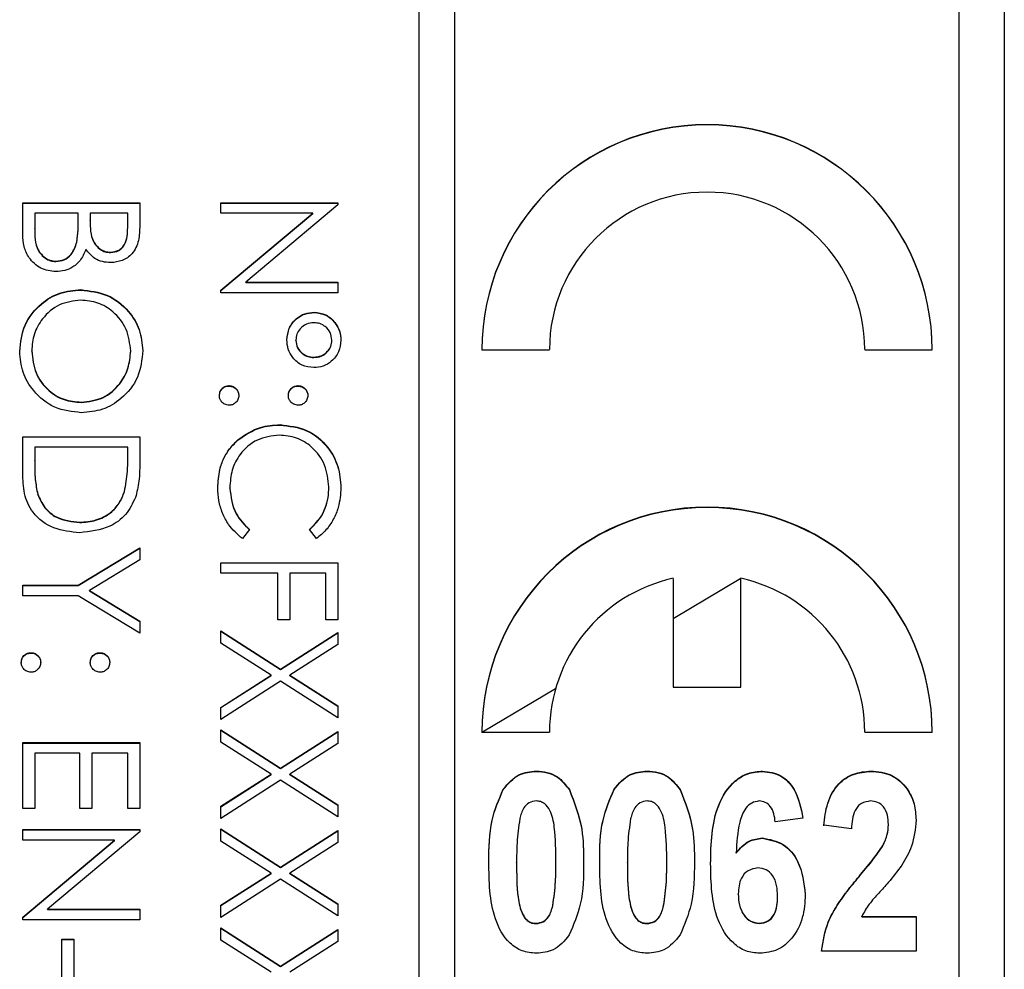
# Model space of a CAD drawing. Header units: millimetres. Extents: x 351 to 1801, y 78 to 1352.
# Tile 24 of 39: x 1621 to 1632, y 653 to 664. Entities that reach past the tile are written whole.
import ezdxf

# ---------------------------------------------------------------- set-up
doc = ezdxf.new("R2010")
doc.units = ezdxf.units.MM

msp = doc.modelspace()

# ---------------------------------------------------------------- linework, layer by layer
at = {"color": 7, "linetype": 'Continuous', "lineweight": 25}
for p, q in [((1632.057, 683.478), (1632.057, 642.478)), ((1625.557, 682.961), (1625.557, 642.986)), ((1625.957, 642.986), (1625.957, 682.961)), ((1631.557, 644.985), (1631.557, 680.962)), ((1621.157, 661.456), (1621.157, 661.808)), ((1621.157, 661.808), (1622.457, 661.808)), ((1621.157, 661.804), (1622.457, 661.804)), ((1622.457, 661.808), (1622.457, 661.554)), ((1623.357, 661.808), (1624.657, 661.808)), ((1623.357, 661.691), (1623.357, 661.808)), ((1623.357, 661.804), (1624.657, 661.804)), ((1624.657, 661.808), (1624.657, 661.783)), ((1621.291, 661.691), (1621.291, 661.525)), ((1621.774, 661.691), (1621.291, 661.691)), ((1621.774, 661.614), (1621.774, 661.691)), ((1621.907, 661.691), (1621.907, 661.613)), ((1622.324, 661.691), (1621.907, 661.691)), ((1622.324, 661.533), (1622.324, 661.691)), ((1624.378, 661.691), (1623.357, 661.691)), ((1623.357, 660.835), (1624.378, 661.691)), ((1623.357, 660.831), (1624.378, 661.688)), ((1624.657, 661.783), (1623.634, 660.925)), ((1624.378, 661.688), (1624.378, 661.691)), ((1621.774, 661.61), (1621.774, 661.614)), ((1621.907, 661.609), (1621.907, 661.613)), ((1621.291, 661.522), (1621.291, 661.525)), ((1622.324, 661.529), (1622.324, 661.533)), ((1621.759, 661.367), (1621.759, 661.371)), ((1622.133, 661.255), (1622.133, 661.258)), ((1621.526, 661.155), (1621.526, 661.158)), ((1623.634, 660.925), (1624.657, 660.925)), ((1623.634, 660.921), (1623.634, 660.925)), ((1623.634, 660.921), (1624.657, 660.921)), ((1624.657, 660.925), (1624.657, 660.808)), ((1621.802, 660.838), (1621.802, 660.842)), ((1623.357, 660.808), (1623.357, 660.835)), ((1624.657, 660.808), (1623.357, 660.808)), ((1624.393, 660.588), (1624.393, 660.592)), ((1624.191, 660.278), (1624.191, 660.282)), ((1624.591, 660.278), (1624.591, 660.281)), ((1621.257, 660.158), (1621.257, 660.161)), ((1622.357, 660.158), (1622.357, 660.161)), ((1626.257, 660.175), (1627.007, 660.175)), ((1630.507, 660.175), (1631.257, 660.175)), ((1624.389, 660.089), (1624.389, 660.092)), ((1623.449, 659.772), (1623.449, 659.776)), ((1624.216, 659.772), (1624.216, 659.776)), ((1621.808, 659.589), (1621.808, 659.593)), ((1624.015, 659.339), (1624.015, 659.343)), ((1621.157, 659.209), (1622.457, 659.209)), ((1621.157, 658.807), (1621.157, 659.209)), ((1621.157, 659.206), (1622.457, 659.206)), ((1622.457, 659.209), (1622.457, 658.947)), ((1623.551, 659.174), (1623.551, 659.178)), ((1621.291, 659.093), (1621.291, 658.944)), ((1622.324, 659.093), (1621.291, 659.093)), ((1622.324, 659.002), (1622.324, 659.093)), ((1622.324, 658.998), (1622.324, 659.002)), ((1621.291, 658.94), (1621.291, 658.944)), ((1623.457, 658.639), (1623.457, 658.643)), ((1624.557, 658.647), (1624.557, 658.651)), ((1621.324, 658.569), (1621.324, 658.572)), ((1622.287, 658.599), (1622.287, 658.602)), ((1621.791, 658.256), (1621.791, 658.26)), ((1623.674, 658.179), (1623.597, 658.077)), ((1624.419, 658.077), (1624.341, 658.179)), ((1621.775, 657.56), (1622.457, 657.977)), ((1621.775, 657.557), (1622.457, 657.973)), ((1622.457, 657.977), (1622.457, 657.843)), ((1622.457, 657.843), (1621.899, 657.502)), ((1623.357, 657.694), (1623.357, 657.81)), ((1623.357, 657.81), (1624.657, 657.81)), ((1623.357, 657.807), (1624.657, 657.807)), ((1624.657, 657.81), (1624.657, 657.177)), ((1623.991, 657.694), (1623.357, 657.694)), ((1623.991, 657.177), (1623.991, 657.694)), ((1624.124, 657.694), (1624.124, 657.177)), ((1624.524, 657.694), (1624.124, 657.694)), ((1624.524, 657.177), (1624.524, 657.694)), ((1621.157, 657.56), (1621.775, 657.56)), ((1621.157, 657.444), (1621.157, 657.56)), ((1621.157, 657.557), (1621.775, 657.557)), ((1621.775, 657.557), (1621.775, 657.56)), ((1628.382, 657.636), (1628.382, 656.428)), ((1629.132, 657.633), (1628.382, 657.187)), ((1629.132, 656.428), (1629.132, 657.636)), ((1621.775, 657.444), (1621.157, 657.444)), ((1622.457, 657.027), (1621.775, 657.444)), ((1621.899, 657.502), (1622.457, 657.161)), ((1621.899, 657.498), (1621.899, 657.502)), ((1621.899, 657.498), (1622.457, 657.157)), ((1622.457, 657.161), (1622.457, 657.027)), ((1624.124, 657.177), (1623.991, 657.177)), ((1624.657, 657.177), (1624.524, 657.177)), ((1623.357, 657.052), (1624.02, 656.628)), ((1623.357, 656.918), (1623.357, 657.052)), ((1623.357, 657.049), (1624.02, 656.625)), ((1624.02, 656.628), (1624.657, 657.036)), ((1624.02, 656.625), (1624.657, 657.032)), ((1624.657, 657.036), (1624.657, 656.901)), ((1623.915, 656.561), (1623.357, 656.918)), ((1624.657, 656.901), (1624.125, 656.561)), ((1621.249, 656.807), (1621.249, 656.811)), ((1622.016, 656.807), (1622.016, 656.811)), ((1623.357, 656.204), (1623.915, 656.561)), ((1623.357, 656.201), (1623.915, 656.558)), ((1623.915, 656.558), (1623.915, 656.561)), ((1624.02, 656.625), (1624.02, 656.628)), ((1624.125, 656.561), (1624.657, 656.221)), ((1624.125, 656.558), (1624.125, 656.561)), ((1624.125, 656.558), (1624.657, 656.217)), ((1624.02, 656.494), (1623.357, 656.07)), ((1624.657, 656.086), (1624.02, 656.494)), ((1628.382, 656.428), (1629.132, 656.428)), ((1624.657, 656.221), (1624.657, 656.086)), ((1623.357, 656.07), (1623.357, 656.204)), ((1623.357, 655.953), (1624.02, 655.529)), ((1623.357, 655.819), (1623.357, 655.953)), ((1623.357, 655.95), (1624.02, 655.525)), ((1624.02, 655.529), (1624.657, 655.937)), ((1624.02, 655.525), (1624.657, 655.933)), ((1624.657, 655.937), (1624.657, 655.802)), ((1626.257, 655.928), (1627.007, 655.928)), ((1630.507, 655.928), (1631.257, 655.928)), ((1621.157, 655.079), (1621.157, 655.812)), ((1621.157, 655.812), (1622.457, 655.812)), ((1621.157, 655.808), (1622.457, 655.808)), ((1622.457, 655.812), (1622.457, 655.079)), ((1623.915, 655.462), (1623.357, 655.819)), ((1624.657, 655.802), (1624.125, 655.462)), ((1621.291, 655.695), (1621.291, 655.079)), ((1621.791, 655.695), (1621.291, 655.695)), ((1621.791, 655.079), (1621.791, 655.695)), ((1621.924, 655.695), (1621.924, 655.079)), ((1622.324, 655.695), (1621.924, 655.695)), ((1622.324, 655.079), (1622.324, 655.695)), ((1623.357, 655.105), (1623.915, 655.462)), ((1623.357, 655.101), (1623.915, 655.458)), ((1623.915, 655.458), (1623.915, 655.462)), ((1624.02, 655.525), (1624.02, 655.529)), ((1624.125, 655.462), (1624.657, 655.122)), ((1624.125, 655.458), (1624.125, 655.462)), ((1624.125, 655.458), (1624.657, 655.118)), ((1626.86, 655.493), (1626.86, 655.497)), ((1628.091, 655.493), (1628.091, 655.497)), ((1629.373, 655.493), (1629.373, 655.497)), ((1630.577, 655.493), (1630.577, 655.497)), ((1624.02, 655.394), (1623.357, 654.97)), ((1624.657, 654.987), (1624.02, 655.394)), ((1626.493, 655.29), (1626.493, 655.294)), ((1627.228, 655.288), (1627.228, 655.292)), ((1627.724, 655.29), (1627.724, 655.294)), ((1628.458, 655.288), (1628.458, 655.292)), ((1621.291, 655.079), (1621.157, 655.079)), ((1621.924, 655.079), (1621.791, 655.079)), ((1622.457, 655.079), (1622.324, 655.079)), ((1623.357, 654.97), (1623.357, 655.105)), ((1624.657, 655.122), (1624.657, 654.987)), ((1629.821, 654.975), (1629.514, 654.933)), ((1621.157, 654.846), (1622.457, 654.846)), ((1621.157, 654.729), (1621.157, 654.846)), ((1621.157, 654.842), (1622.457, 654.842)), ((1622.457, 654.821), (1621.434, 653.963)), ((1622.457, 654.846), (1622.457, 654.821)), ((1623.357, 654.854), (1624.02, 654.43)), ((1623.357, 654.719), (1623.357, 654.854)), ((1623.357, 654.85), (1624.02, 654.426)), ((1624.02, 654.43), (1624.657, 654.837)), ((1624.02, 654.426), (1624.657, 654.834)), ((1624.657, 654.837), (1624.657, 654.703)), ((1630.36, 654.856), (1630.052, 654.894)), ((1630.77, 654.898), (1630.77, 654.902)), ((1622.178, 654.729), (1621.157, 654.729)), ((1621.157, 653.873), (1622.178, 654.729)), ((1621.157, 653.869), (1622.178, 654.725)), ((1622.178, 654.725), (1622.178, 654.729)), ((1623.915, 654.363), (1623.357, 654.719)), ((1624.657, 654.703), (1624.125, 654.363)), ((1629.371, 654.75), (1629.371, 654.754)), ((1629.08, 654.583), (1629.08, 654.587)), ((1630.709, 654.667), (1630.709, 654.671)), ((1626.642, 654.48), (1626.642, 654.484)), ((1627.078, 654.48), (1627.078, 654.484)), ((1627.873, 654.48), (1627.873, 654.484)), ((1628.309, 654.48), (1628.309, 654.484)), ((1623.357, 654.006), (1623.915, 654.363)), ((1623.915, 654.359), (1623.915, 654.363)), ((1624.02, 654.426), (1624.02, 654.43)), ((1624.125, 654.363), (1624.657, 654.022)), ((1624.125, 654.359), (1624.125, 654.363)), ((1623.357, 654.002), (1623.915, 654.359)), ((1624.02, 654.295), (1623.357, 653.871)), ((1624.657, 653.888), (1624.02, 654.295)), ((1624.125, 654.359), (1624.657, 654.019)), ((1630.462, 654.344), (1630.462, 654.348)), ((1629.103, 654.13), (1629.103, 654.133)), ((1629.539, 654.101), (1629.539, 654.105)), ((1621.434, 653.963), (1622.457, 653.963)), ((1621.434, 653.959), (1621.434, 653.963)), ((1621.434, 653.959), (1622.457, 653.959)), ((1622.457, 653.963), (1622.457, 653.846)), ((1623.357, 653.871), (1623.357, 654.006)), ((1624.657, 654.022), (1624.657, 653.888)), ((1627.043, 653.998), (1627.043, 654.002)), ((1628.274, 653.998), (1628.274, 654.002)), ((1621.157, 653.846), (1621.157, 653.873)), ((1622.457, 653.846), (1621.157, 653.846)), ((1630.474, 653.883), (1631.078, 653.883)), ((1630.474, 653.879), (1630.474, 653.883)), ((1630.474, 653.879), (1631.078, 653.879)), ((1631.078, 653.883), (1631.078, 653.498)), ((1623.357, 653.755), (1624.02, 653.33)), ((1623.357, 653.62), (1623.357, 653.755)), ((1623.357, 653.751), (1624.02, 653.327)), ((1624.02, 653.33), (1624.657, 653.738)), ((1624.02, 653.327), (1624.657, 653.734)), ((1624.657, 653.738), (1624.657, 653.603)), ((1626.86, 653.802), (1626.86, 653.806)), ((1628.091, 653.802), (1628.091, 653.806)), ((1629.335, 653.802), (1629.335, 653.806)), ((1621.591, 653.13), (1621.591, 653.63)), ((1621.591, 653.63), (1621.724, 653.63)), ((1621.591, 653.626), (1621.724, 653.626)), ((1621.724, 653.63), (1621.724, 653.13)), ((1623.915, 653.263), (1623.357, 653.62)), ((1624.657, 653.603), (1624.125, 653.263)), ((1631.078, 653.498), (1630.026, 653.498)), ((1624.02, 653.327), (1624.02, 653.33))]:
    msp.add_line(p, q, dxfattribs=at)
at = {"color": 8, "linetype": 'Continuous', "lineweight": 25}
msp.add_line((1627.075, 656.411), (1626.263, 655.928), dxfattribs=at)
at = {"color": 7, "linetype": 'Continuous', "lineweight": 25}
for centre, radius, start, end in [((1628.757, 660.174), 2.5, 0.0293, 179.9707), ((1628.757, 660.171), 2.5, 0.0293, 179.9707), ((1628.757, 660.175), 1.75, 0.0293, 179.9707), ((1628.757, 655.927), 2.5, 0.0293, 179.9707), ((1628.757, 655.923), 2.5, 0.0293, 179.9707), ((1628.756, 655.928), 1.749, 102.3511, 179.9869), ((1628.758, 655.928), 1.749, 0.0131, 77.6489)]:
    msp.add_arc(centre, radius, start, end, dxfattribs=at)
for points, knots in [([(1621.759, 661.371), (1621.764, 661.416), (1621.774, 661.497), (1621.774, 661.578), (1621.774, 661.614)], [0, 0, 0, 0, 0.559734, 1, 1, 1, 1]), ([(1621.759, 661.367), (1621.764, 661.412), (1621.774, 661.493), (1621.774, 661.575), (1621.774, 661.61)], [0, 0, 0, 0, 0.559734, 1, 1, 1, 1]), ([(1621.907, 661.613), (1621.907, 661.531), (1621.908, 661.429), (1621.974, 661.329), (1622.019, 661.29), (1622.073, 661.263), (1622.113, 661.26), (1622.133, 661.258)], [0, 0, 0, 0, 0.498607, 0.624009, 0.749401, 0.874736, 1, 1, 1, 1]), ([(1621.907, 661.609), (1621.907, 661.528), (1621.908, 661.426), (1621.974, 661.325), (1622.019, 661.286), (1622.073, 661.259), (1622.113, 661.256), (1622.133, 661.255)], [0, 0, 0, 0, 0.498607, 0.624009, 0.749401, 0.874736, 1, 1, 1, 1]), ([(1621.291, 661.525), (1621.291, 661.44), (1621.291, 661.313), (1621.391, 661.201), (1621.465, 661.164), (1621.506, 661.16), (1621.526, 661.158)], [0, 0, 0, 0, 0.49936, 0.748736, 0.874399, 1, 1, 1, 1]), ([(1621.291, 661.522), (1621.291, 661.437), (1621.291, 661.309), (1621.391, 661.197), (1621.465, 661.16), (1621.506, 661.156), (1621.526, 661.155)], [0, 0, 0, 0, 0.49936, 0.748736, 0.874399, 1, 1, 1, 1]), ([(1622.133, 661.258), (1622.165, 661.262), (1622.213, 661.268), (1622.263, 661.309), (1622.318, 661.386), (1622.321, 661.468), (1622.324, 661.533)], [0, 0, 0, 0, 0.2492836, 0.3749253, 0.5006447, 1, 1, 1, 1]), ([(1622.133, 661.255), (1622.165, 661.258), (1622.213, 661.264), (1622.263, 661.305), (1622.318, 661.383), (1622.321, 661.464), (1622.324, 661.529)], [0, 0, 0, 0, 0.249284, 0.374925, 0.500645, 1, 1, 1, 1]), ([(1622.457, 661.554), (1622.456, 661.499), (1622.454, 661.388), (1622.387, 661.241), (1622.266, 661.156), (1622.179, 661.146), (1622.135, 661.142)], [0, 0, 0, 0, 0.281317, 0.559922, 0.779935, 1, 1, 1, 1]), ([(1621.526, 661.042), (1621.468, 661.049), (1621.351, 661.065), (1621.228, 661.182), (1621.165, 661.319), (1621.16, 661.411), (1621.157, 661.456)], [0, 0, 0, 0, 0.279141, 0.558654, 0.779059, 1, 1, 1, 1]), ([(1621.526, 661.158), (1621.558, 661.162), (1621.622, 661.17), (1621.715, 661.245), (1621.742, 661.323), (1621.759, 661.371)], [0, 0, 0, 0, 0.2799437, 0.5604286, 1, 1, 1, 1]), ([(1621.526, 661.155), (1621.558, 661.159), (1621.622, 661.166), (1621.715, 661.241), (1621.742, 661.32), (1621.759, 661.367)], [0, 0, 0, 0, 0.2799437, 0.5604286, 1, 1, 1, 1]), ([(1621.859, 661.292), (1621.843, 661.253), (1621.811, 661.175), (1621.724, 661.093), (1621.625, 661.049), (1621.559, 661.044), (1621.526, 661.042)], [0, 0, 0, 0, 0.280382, 0.559606, 0.779765, 1, 1, 1, 1]), ([(1622.135, 661.142), (1622.104, 661.144), (1622.043, 661.148), (1621.939, 661.191), (1621.889, 661.254), (1621.859, 661.292)], [0, 0, 0, 0, 0.280867, 0.561527, 1, 1, 1, 1]), ([(1621.124, 660.157), (1621.135, 660.257), (1621.157, 660.459), (1621.341, 660.683), (1621.564, 660.821), (1621.722, 660.835), (1621.802, 660.842)], [0, 0, 0, 0, 0.279663, 0.559354, 0.779636, 1, 1, 1, 1]), ([(1621.124, 660.153), (1621.135, 660.254), (1621.157, 660.455), (1621.341, 660.679), (1621.564, 660.817), (1621.722, 660.831), (1621.802, 660.838)], [0, 0, 0, 0, 0.279663, 0.559354, 0.779636, 1, 1, 1, 1]), ([(1621.802, 660.842), (1621.902, 660.83), (1622.102, 660.806), (1622.331, 660.628), (1622.467, 660.403), (1622.483, 660.246), (1622.491, 660.167)], [0, 0, 0, 0, 0.279731, 0.559327, 0.77968, 1, 1, 1, 1]), ([(1621.802, 660.838), (1621.902, 660.826), (1622.102, 660.802), (1622.331, 660.624), (1622.467, 660.4), (1622.483, 660.242), (1622.491, 660.164)], [0, 0, 0, 0, 0.279731, 0.559327, 0.77968, 1, 1, 1, 1]), ([(1621.802, 660.725), (1621.72, 660.715), (1621.556, 660.695), (1621.38, 660.538), (1621.273, 660.354), (1621.263, 660.226), (1621.257, 660.161)], [0, 0, 0, 0, 0.279416, 0.559077, 0.779478, 1, 1, 1, 1]), ([(1622.357, 660.161), (1622.347, 660.243), (1622.325, 660.408), (1622.181, 660.595), (1621.996, 660.707), (1621.867, 660.719), (1621.802, 660.725)], [0, 0, 0, 0, 0.279627, 0.55935, 0.77963, 1, 1, 1, 1]), ([(1624.091, 660.285), (1624.096, 660.33), (1624.106, 660.42), (1624.187, 660.521), (1624.287, 660.583), (1624.358, 660.589), (1624.393, 660.592)], [0, 0, 0, 0, 0.2797283, 0.5593806, 0.779608, 1, 1, 1, 1]), ([(1624.091, 660.281), (1624.096, 660.326), (1624.106, 660.416), (1624.187, 660.517), (1624.287, 660.579), (1624.358, 660.585), (1624.393, 660.588)], [0, 0, 0, 0, 0.279728, 0.559381, 0.779608, 1, 1, 1, 1]), ([(1624.393, 660.592), (1624.438, 660.586), (1624.527, 660.574), (1624.623, 660.488), (1624.682, 660.387), (1624.688, 660.317), (1624.691, 660.282)], [0, 0, 0, 0, 0.279239, 0.559101, 0.779515, 1, 1, 1, 1]), ([(1624.393, 660.588), (1624.438, 660.582), (1624.527, 660.571), (1624.623, 660.484), (1624.682, 660.384), (1624.688, 660.314), (1624.691, 660.278)], [0, 0, 0, 0, 0.279239, 0.559101, 0.779515, 1, 1, 1, 1]), ([(1624.391, 660.475), (1624.362, 660.472), (1624.304, 660.465), (1624.239, 660.413), (1624.198, 660.35), (1624.193, 660.305), (1624.191, 660.282)], [0, 0, 0, 0, 0.279655, 0.5595, 0.779804, 1, 1, 1, 1]), ([(1624.591, 660.281), (1624.587, 660.31), (1624.579, 660.368), (1624.524, 660.431), (1624.459, 660.47), (1624.413, 660.473), (1624.391, 660.475)], [0, 0, 0, 0, 0.279349, 0.559223, 0.779594, 1, 1, 1, 1]), ([(1624.391, 659.976), (1624.346, 659.981), (1624.255, 659.992), (1624.158, 660.077), (1624.099, 660.179), (1624.093, 660.249), (1624.091, 660.285)], [0, 0, 0, 0, 0.279451, 0.559125, 0.779441, 1, 1, 1, 1]), ([(1624.191, 660.282), (1624.194, 660.253), (1624.202, 660.196), (1624.257, 660.135), (1624.322, 660.098), (1624.367, 660.094), (1624.389, 660.092)], [0, 0, 0, 0, 0.27928, 0.559096, 0.779507, 1, 1, 1, 1]), ([(1624.191, 660.278), (1624.194, 660.25), (1624.202, 660.193), (1624.257, 660.131), (1624.322, 660.094), (1624.367, 660.09), (1624.389, 660.089)], [0, 0, 0, 0, 0.27928, 0.559096, 0.779507, 1, 1, 1, 1]), ([(1624.389, 660.092), (1624.418, 660.095), (1624.476, 660.101), (1624.542, 660.15), (1624.584, 660.213), (1624.588, 660.258), (1624.591, 660.281)], [0, 0, 0, 0, 0.279971, 0.559668, 0.779809, 1, 1, 1, 1]), ([(1624.389, 660.089), (1624.418, 660.091), (1624.476, 660.097), (1624.542, 660.147), (1624.584, 660.21), (1624.588, 660.255), (1624.591, 660.278)], [0, 0, 0, 0, 0.279971, 0.559668, 0.779809, 1, 1, 1, 1]), ([(1624.691, 660.282), (1624.686, 660.237), (1624.675, 660.148), (1624.595, 660.048), (1624.496, 659.985), (1624.426, 659.979), (1624.391, 659.976)], [0, 0, 0, 0, 0.279651, 0.559386, 0.779629, 1, 1, 1, 1]), ([(1621.808, 659.476), (1621.707, 659.487), (1621.505, 659.51), (1621.282, 659.695), (1621.144, 659.919), (1621.131, 660.078), (1621.124, 660.157)], [0, 0, 0, 0, 0.27963, 0.559343, 0.779597, 1, 1, 1, 1]), ([(1621.257, 660.161), (1621.267, 660.079), (1621.285, 659.914), (1621.428, 659.723), (1621.613, 659.61), (1621.743, 659.599), (1621.808, 659.593)], [0, 0, 0, 0, 0.27983, 0.559389, 0.779654, 1, 1, 1, 1]), ([(1621.257, 660.158), (1621.267, 660.075), (1621.285, 659.91), (1621.428, 659.719), (1621.613, 659.607), (1621.743, 659.595), (1621.808, 659.589)], [0, 0, 0, 0, 0.27983, 0.559389, 0.779654, 1, 1, 1, 1]), ([(1622.491, 660.167), (1622.48, 660.065), (1622.459, 659.862), (1622.274, 659.634), (1622.048, 659.496), (1621.888, 659.483), (1621.808, 659.476)], [0, 0, 0, 0, 0.279767, 0.559358, 0.779571, 1, 1, 1, 1]), ([(1621.808, 659.593), (1621.891, 659.603), (1622.056, 659.622), (1622.235, 659.781), (1622.338, 659.968), (1622.351, 660.097), (1622.357, 660.161)], [0, 0, 0, 0, 0.279468, 0.55887, 0.779516, 1, 1, 1, 1]), ([(1621.808, 659.589), (1621.891, 659.599), (1622.056, 659.619), (1622.235, 659.777), (1622.338, 659.964), (1622.351, 660.093), (1622.357, 660.158)], [0, 0, 0, 0, 0.279468, 0.55887, 0.779516, 1, 1, 1, 1]), ([(1623.341, 659.667), (1623.343, 659.683), (1623.347, 659.715), (1623.376, 659.75), (1623.411, 659.772), (1623.436, 659.775), (1623.449, 659.776)], [0, 0, 0, 0, 0.2795812, 0.5591432, 0.7795754, 1, 1, 1, 1]), ([(1623.341, 659.664), (1623.343, 659.68), (1623.347, 659.712), (1623.376, 659.747), (1623.411, 659.769), (1623.436, 659.771), (1623.449, 659.772)], [0, 0, 0, 0, 0.279581, 0.559143, 0.779575, 1, 1, 1, 1]), ([(1623.449, 659.776), (1623.465, 659.774), (1623.497, 659.77), (1623.532, 659.741), (1623.554, 659.705), (1623.556, 659.68), (1623.557, 659.667)], [0, 0, 0, 0, 0.279576, 0.559284, 0.779552, 1, 1, 1, 1]), ([(1623.449, 659.772), (1623.465, 659.77), (1623.497, 659.766), (1623.532, 659.737), (1623.554, 659.702), (1623.556, 659.676), (1623.557, 659.664)], [0, 0, 0, 0, 0.279576, 0.559284, 0.779552, 1, 1, 1, 1]), ([(1624.107, 659.667), (1624.109, 659.683), (1624.113, 659.715), (1624.142, 659.751), (1624.178, 659.772), (1624.203, 659.775), (1624.216, 659.776)], [0, 0, 0, 0, 0.279647, 0.559299, 0.779615, 1, 1, 1, 1]), ([(1624.107, 659.664), (1624.109, 659.68), (1624.113, 659.712), (1624.142, 659.747), (1624.178, 659.769), (1624.203, 659.771), (1624.216, 659.772)], [0, 0, 0, 0, 0.2796468, 0.5592988, 0.7796148, 1, 1, 1, 1]), ([(1624.216, 659.776), (1624.232, 659.774), (1624.263, 659.77), (1624.299, 659.74), (1624.32, 659.705), (1624.323, 659.68), (1624.324, 659.667)], [0, 0, 0, 0, 0.2795852, 0.5594544, 0.7796968, 1, 1, 1, 1]), ([(1624.216, 659.772), (1624.232, 659.77), (1624.263, 659.766), (1624.299, 659.737), (1624.32, 659.701), (1624.323, 659.676), (1624.324, 659.664)], [0, 0, 0, 0, 0.2795852, 0.5594544, 0.7796968, 1, 1, 1, 1]), ([(1623.449, 659.559), (1623.433, 659.561), (1623.401, 659.565), (1623.366, 659.594), (1623.344, 659.63), (1623.342, 659.655), (1623.341, 659.667)], [0, 0, 0, 0, 0.2794691, 0.5593578, 0.7796739, 1, 1, 1, 1]), ([(1623.557, 659.667), (1623.555, 659.651), (1623.552, 659.619), (1623.522, 659.584), (1623.487, 659.562), (1623.462, 659.56), (1623.449, 659.559)], [0, 0, 0, 0, 0.279602, 0.559212, 0.779475, 1, 1, 1, 1]), ([(1624.216, 659.559), (1624.2, 659.561), (1624.168, 659.565), (1624.132, 659.594), (1624.11, 659.63), (1624.108, 659.655), (1624.107, 659.667)], [0, 0, 0, 0, 0.279517, 0.559326, 0.779544, 1, 1, 1, 1]), ([(1624.324, 659.667), (1624.322, 659.651), (1624.318, 659.619), (1624.289, 659.584), (1624.253, 659.562), (1624.228, 659.56), (1624.216, 659.559)], [0, 0, 0, 0, 0.279602, 0.559212, 0.779475, 1, 1, 1, 1]), ([(1623.551, 659.178), (1623.63, 659.232), (1623.771, 659.328), (1623.94, 659.338), (1624.015, 659.343)], [0, 0, 0, 0, 0.559029, 1, 1, 1, 1]), ([(1623.551, 659.174), (1623.63, 659.228), (1623.771, 659.324), (1623.94, 659.335), (1624.015, 659.339)], [0, 0, 0, 0, 0.559029, 1, 1, 1, 1]), ([(1624.015, 659.343), (1624.117, 659.331), (1624.321, 659.307), (1624.544, 659.115), (1624.673, 658.884), (1624.685, 658.724), (1624.691, 658.644)], [0, 0, 0, 0, 0.279512, 0.55908, 0.779374, 1, 1, 1, 1]), ([(1624.015, 659.339), (1624.117, 659.327), (1624.321, 659.304), (1624.544, 659.111), (1624.673, 658.88), (1624.685, 658.72), (1624.691, 658.64)], [0, 0, 0, 0, 0.279512, 0.55908, 0.779374, 1, 1, 1, 1]), ([(1623.324, 658.642), (1623.328, 658.71), (1623.334, 658.823), (1623.387, 658.971), (1623.456, 659.086), (1623.519, 659.147), (1623.551, 659.178)], [0, 0, 0, 0, 0.339838, 0.559927, 0.779959, 1, 1, 1, 1]), ([(1623.324, 658.639), (1623.328, 658.707), (1623.334, 658.82), (1623.387, 658.968), (1623.456, 659.082), (1623.519, 659.144), (1623.551, 659.174)], [0, 0, 0, 0, 0.339838, 0.559927, 0.779959, 1, 1, 1, 1]), ([(1624.006, 659.226), (1623.922, 659.216), (1623.754, 659.196), (1623.572, 659.034), (1623.471, 658.841), (1623.462, 658.709), (1623.457, 658.643)], [0, 0, 0, 0, 0.279434, 0.558921, 0.779283, 1, 1, 1, 1]), ([(1624.557, 658.651), (1624.548, 658.734), (1624.529, 658.9), (1624.388, 659.093), (1624.202, 659.208), (1624.071, 659.22), (1624.006, 659.226)], [0, 0, 0, 0, 0.279856, 0.559519, 0.779686, 1, 1, 1, 1]), ([(1622.287, 658.602), (1622.301, 658.676), (1622.324, 658.808), (1622.324, 658.942), (1622.324, 659.002)], [0, 0, 0, 0, 0.559542, 1, 1, 1, 1]), ([(1622.287, 658.599), (1622.301, 658.673), (1622.324, 658.805), (1622.324, 658.939), (1622.324, 658.998)], [0, 0, 0, 0, 0.559542, 1, 1, 1, 1]), ([(1621.291, 658.944), (1621.29, 658.874), (1621.29, 658.749), (1621.313, 658.626), (1621.324, 658.572)], [0, 0, 0, 0, 0.560426, 1, 1, 1, 1]), ([(1621.291, 658.94), (1621.29, 658.87), (1621.29, 658.745), (1621.313, 658.623), (1621.324, 658.569)], [0, 0, 0, 0, 0.560426, 1, 1, 1, 1]), ([(1622.457, 658.947), (1622.457, 658.869), (1622.457, 658.73), (1622.425, 658.594), (1622.41, 658.535)], [0, 0, 0, 0, 0.560445, 1, 1, 1, 1]), ([(1621.791, 658.143), (1621.693, 658.153), (1621.498, 658.172), (1621.266, 658.34), (1621.164, 658.577), (1621.16, 658.73), (1621.157, 658.807)], [0, 0, 0, 0, 0.280124, 0.559248, 0.778837, 1, 1, 1, 1]), ([(1623.597, 658.077), (1623.541, 658.126), (1623.45, 658.208), (1623.372, 658.36), (1623.33, 658.499), (1623.326, 658.594), (1623.324, 658.642)], [0, 0, 0, 0, 0.339341, 0.559515, 0.77972, 1, 1, 1, 1]), ([(1623.457, 658.643), (1623.47, 658.542), (1623.491, 658.363), (1623.618, 658.235), (1623.674, 658.179)], [0, 0, 0, 0, 0.558772, 1, 1, 1, 1]), ([(1623.457, 658.639), (1623.47, 658.539), (1623.491, 658.359), (1623.618, 658.232), (1623.674, 658.175)], [0, 0, 0, 0, 0.558772, 1, 1, 1, 1]), ([(1624.341, 658.179), (1624.385, 658.221), (1624.458, 658.291), (1624.519, 658.418), (1624.552, 658.533), (1624.556, 658.611), (1624.557, 658.651)], [0, 0, 0, 0, 0.339327, 0.559466, 0.779727, 1, 1, 1, 1]), ([(1624.341, 658.175), (1624.385, 658.218), (1624.458, 658.288), (1624.519, 658.415), (1624.552, 658.529), (1624.556, 658.608), (1624.557, 658.647)], [0, 0, 0, 0, 0.339327, 0.559466, 0.779727, 1, 1, 1, 1]), ([(1624.691, 658.644), (1624.686, 658.569), (1624.677, 658.447), (1624.61, 658.29), (1624.53, 658.169), (1624.456, 658.107), (1624.419, 658.077)], [0, 0, 0, 0, 0.33969, 0.55984, 0.77993, 1, 1, 1, 1]), ([(1621.324, 658.572), (1621.346, 658.52), (1621.392, 658.417), (1621.556, 658.286), (1621.702, 658.27), (1621.791, 658.26)], [0, 0, 0, 0, 0.280536, 0.561015, 1, 1, 1, 1]), ([(1621.324, 658.569), (1621.346, 658.517), (1621.392, 658.413), (1621.556, 658.282), (1621.702, 658.266), (1621.791, 658.256)], [0, 0, 0, 0, 0.2805364, 0.5610151, 1, 1, 1, 1]), ([(1621.791, 658.26), (1621.852, 658.264), (1621.974, 658.273), (1622.127, 658.353), (1622.236, 658.468), (1622.27, 658.558), (1622.287, 658.602)], [0, 0, 0, 0, 0.280178, 0.559765, 0.779797, 1, 1, 1, 1]), ([(1621.791, 658.256), (1621.852, 658.261), (1621.974, 658.269), (1622.127, 658.35), (1622.236, 658.465), (1622.27, 658.554), (1622.287, 658.599)], [0, 0, 0, 0, 0.280178, 0.559765, 0.779797, 1, 1, 1, 1]), ([(1622.41, 658.535), (1622.378, 658.469), (1622.314, 658.336), (1622.095, 658.176), (1621.906, 658.156), (1621.791, 658.143)], [0, 0, 0, 0, 0.2802641, 0.5607148, 1, 1, 1, 1]), ([(1621.141, 656.703), (1621.143, 656.719), (1621.147, 656.75), (1621.176, 656.786), (1621.211, 656.807), (1621.236, 656.81), (1621.249, 656.811)], [0, 0, 0, 0, 0.279581, 0.559143, 0.779575, 1, 1, 1, 1]), ([(1621.141, 656.699), (1621.143, 656.715), (1621.147, 656.747), (1621.176, 656.782), (1621.211, 656.804), (1621.236, 656.806), (1621.249, 656.807)], [0, 0, 0, 0, 0.279581, 0.559143, 0.779575, 1, 1, 1, 1]), ([(1621.249, 656.811), (1621.265, 656.809), (1621.297, 656.805), (1621.332, 656.776), (1621.354, 656.74), (1621.356, 656.715), (1621.357, 656.703)], [0, 0, 0, 0, 0.279576, 0.559284, 0.779552, 1, 1, 1, 1]), ([(1621.249, 656.807), (1621.265, 656.806), (1621.297, 656.802), (1621.332, 656.772), (1621.354, 656.737), (1621.356, 656.712), (1621.357, 656.699)], [0, 0, 0, 0, 0.279576, 0.559284, 0.779552, 1, 1, 1, 1]), ([(1621.907, 656.703), (1621.909, 656.719), (1621.913, 656.751), (1621.942, 656.786), (1621.978, 656.808), (1622.003, 656.81), (1622.016, 656.811)], [0, 0, 0, 0, 0.279647, 0.559299, 0.779615, 1, 1, 1, 1]), ([(1621.907, 656.699), (1621.909, 656.715), (1621.913, 656.747), (1621.942, 656.782), (1621.978, 656.804), (1622.003, 656.806), (1622.016, 656.807)], [0, 0, 0, 0, 0.279647, 0.559299, 0.779615, 1, 1, 1, 1]), ([(1622.016, 656.811), (1622.032, 656.809), (1622.063, 656.805), (1622.099, 656.776), (1622.12, 656.74), (1622.123, 656.715), (1622.124, 656.703)], [0, 0, 0, 0, 0.279585, 0.559454, 0.779697, 1, 1, 1, 1]), ([(1622.016, 656.807), (1622.032, 656.805), (1622.063, 656.801), (1622.099, 656.772), (1622.12, 656.737), (1622.123, 656.712), (1622.124, 656.699)], [0, 0, 0, 0, 0.279585, 0.559454, 0.779697, 1, 1, 1, 1]), ([(1621.249, 656.594), (1621.233, 656.596), (1621.201, 656.6), (1621.166, 656.63), (1621.144, 656.665), (1621.142, 656.69), (1621.141, 656.703)], [0, 0, 0, 0, 0.279469, 0.559358, 0.779674, 1, 1, 1, 1]), ([(1621.357, 656.703), (1621.355, 656.687), (1621.352, 656.655), (1621.322, 656.62), (1621.287, 656.597), (1621.262, 656.595), (1621.249, 656.594)], [0, 0, 0, 0, 0.279602, 0.559212, 0.779475, 1, 1, 1, 1]), ([(1622.016, 656.594), (1622, 656.596), (1621.968, 656.6), (1621.932, 656.63), (1621.91, 656.665), (1621.908, 656.69), (1621.907, 656.703)], [0, 0, 0, 0, 0.279517, 0.559326, 0.779544, 1, 1, 1, 1]), ([(1622.124, 656.703), (1622.122, 656.687), (1622.118, 656.655), (1622.089, 656.62), (1622.053, 656.597), (1622.028, 656.595), (1622.016, 656.594)], [0, 0, 0, 0, 0.279602, 0.559212, 0.779475, 1, 1, 1, 1]), ([(1626.493, 655.294), (1626.548, 655.359), (1626.645, 655.475), (1626.794, 655.49), (1626.86, 655.497)], [0, 0, 0, 0, 0.558803, 1, 1, 1, 1]), ([(1626.493, 655.29), (1626.548, 655.355), (1626.645, 655.472), (1626.794, 655.487), (1626.86, 655.493)], [0, 0, 0, 0, 0.558803, 1, 1, 1, 1]), ([(1626.86, 655.497), (1626.901, 655.494), (1626.983, 655.489), (1627.121, 655.427), (1627.187, 655.343), (1627.228, 655.292)], [0, 0, 0, 0, 0.280581, 0.560896, 1, 1, 1, 1]), ([(1626.86, 655.493), (1626.901, 655.491), (1626.983, 655.485), (1627.121, 655.423), (1627.187, 655.339), (1627.228, 655.288)], [0, 0, 0, 0, 0.280581, 0.560896, 1, 1, 1, 1]), ([(1627.724, 655.294), (1627.778, 655.359), (1627.876, 655.475), (1628.025, 655.49), (1628.091, 655.497)], [0, 0, 0, 0, 0.558803, 1, 1, 1, 1]), ([(1627.724, 655.29), (1627.778, 655.355), (1627.876, 655.472), (1628.025, 655.487), (1628.091, 655.493)], [0, 0, 0, 0, 0.558803, 1, 1, 1, 1]), ([(1628.091, 655.497), (1628.132, 655.494), (1628.214, 655.489), (1628.352, 655.427), (1628.418, 655.343), (1628.458, 655.292)], [0, 0, 0, 0, 0.2805809, 0.5608959, 1, 1, 1, 1]), ([(1628.091, 655.493), (1628.132, 655.491), (1628.214, 655.485), (1628.352, 655.423), (1628.418, 655.339), (1628.458, 655.288)], [0, 0, 0, 0, 0.280581, 0.560896, 1, 1, 1, 1]), ([(1628.796, 654.471), (1628.8, 654.693), (1628.807, 655.026), (1629.017, 655.365), (1629.208, 655.482), (1629.318, 655.492), (1629.373, 655.497)], [0, 0, 0, 0, 0.500588, 0.749619, 0.874794, 1, 1, 1, 1]), ([(1628.796, 654.467), (1628.8, 654.69), (1628.807, 655.022), (1629.017, 655.361), (1629.208, 655.478), (1629.318, 655.488), (1629.373, 655.493)], [0, 0, 0, 0, 0.500588, 0.749619, 0.874794, 1, 1, 1, 1]), ([(1629.373, 655.497), (1629.444, 655.487), (1629.587, 655.467), (1629.765, 655.265), (1629.8, 655.085), (1629.821, 654.975)], [0, 0, 0, 0, 0.2791687, 0.5591013, 1, 1, 1, 1]), ([(1629.373, 655.493), (1629.444, 655.483), (1629.587, 655.463), (1629.765, 655.261), (1629.8, 655.081), (1629.821, 654.972)], [0, 0, 0, 0, 0.279169, 0.559101, 1, 1, 1, 1]), ([(1630.052, 654.894), (1630.062, 654.977), (1630.082, 655.143), (1630.194, 655.356), (1630.38, 655.479), (1630.511, 655.491), (1630.577, 655.497)], [0, 0, 0, 0, 0.2811052, 0.5601824, 0.7799674, 1, 1, 1, 1]), ([(1630.052, 654.89), (1630.062, 654.973), (1630.082, 655.139), (1630.194, 655.352), (1630.38, 655.475), (1630.511, 655.487), (1630.577, 655.493)], [0, 0, 0, 0, 0.281105, 0.560182, 0.779967, 1, 1, 1, 1]), ([(1630.577, 655.497), (1630.656, 655.489), (1630.812, 655.474), (1630.979, 655.319), (1631.066, 655.137), (1631.074, 655.014), (1631.078, 654.953)], [0, 0, 0, 0, 0.279686, 0.558598, 0.779111, 1, 1, 1, 1]), ([(1630.577, 655.493), (1630.656, 655.486), (1630.812, 655.471), (1630.979, 655.315), (1631.066, 655.133), (1631.074, 655.011), (1631.078, 654.95)], [0, 0, 0, 0, 0.2796861, 0.5585982, 0.7791114, 1, 1, 1, 1]), ([(1626.334, 654.488), (1626.335, 654.645), (1626.336, 654.925), (1626.445, 655.181), (1626.493, 655.294)], [0, 0, 0, 0, 0.561126, 1, 1, 1, 1]), ([(1626.334, 654.484), (1626.335, 654.641), (1626.336, 654.921), (1626.445, 655.178), (1626.493, 655.29)], [0, 0, 0, 0, 0.561126, 1, 1, 1, 1]), ([(1627.228, 655.292), (1627.284, 655.146), (1627.384, 654.886), (1627.385, 654.607), (1627.385, 654.484)], [0, 0, 0, 0, 0.558267, 1, 1, 1, 1]), ([(1627.228, 655.288), (1627.284, 655.143), (1627.384, 654.882), (1627.385, 654.604), (1627.385, 654.48)], [0, 0, 0, 0, 0.558267, 1, 1, 1, 1]), ([(1627.565, 654.488), (1627.566, 654.645), (1627.567, 654.925), (1627.676, 655.181), (1627.724, 655.294)], [0, 0, 0, 0, 0.561126, 1, 1, 1, 1]), ([(1627.565, 654.484), (1627.566, 654.641), (1627.567, 654.921), (1627.676, 655.178), (1627.724, 655.29)], [0, 0, 0, 0, 0.561126, 1, 1, 1, 1]), ([(1628.458, 655.292), (1628.515, 655.146), (1628.615, 654.886), (1628.616, 654.607), (1628.616, 654.484)], [0, 0, 0, 0, 0.558267, 1, 1, 1, 1]), ([(1628.458, 655.288), (1628.515, 655.143), (1628.615, 654.882), (1628.616, 654.604), (1628.616, 654.48)], [0, 0, 0, 0, 0.558267, 1, 1, 1, 1]), ([(1626.86, 655.164), (1626.832, 655.16), (1626.778, 655.151), (1626.706, 655.078), (1626.688, 655.009), (1626.677, 654.968)], [0, 0, 0, 0, 0.279177, 0.558619, 1, 1, 1, 1]), ([(1627.078, 654.484), (1627.077, 654.613), (1627.077, 654.807), (1627.034, 655.033), (1626.967, 655.129), (1626.908, 655.16), (1626.876, 655.162), (1626.86, 655.164)], [0, 0, 0, 0, 0.501059, 0.75088, 0.874945, 0.937481, 1, 1, 1, 1]), ([(1628.091, 655.164), (1628.063, 655.16), (1628.009, 655.151), (1627.937, 655.078), (1627.919, 655.009), (1627.908, 654.968)], [0, 0, 0, 0, 0.279177, 0.558619, 1, 1, 1, 1]), ([(1628.309, 654.484), (1628.308, 654.613), (1628.307, 654.807), (1628.265, 655.033), (1628.198, 655.129), (1628.139, 655.16), (1628.107, 655.162), (1628.091, 655.164)], [0, 0, 0, 0, 0.501059, 0.75088, 0.874945, 0.937481, 1, 1, 1, 1]), ([(1629.334, 655.164), (1629.306, 655.159), (1629.248, 655.15), (1629.164, 655.065), (1629.095, 654.873), (1629.086, 654.701), (1629.08, 654.587)], [0, 0, 0, 0, 0.124187, 0.249061, 0.498254, 1, 1, 1, 1]), ([(1629.514, 654.933), (1629.51, 654.963), (1629.502, 655.023), (1629.468, 655.102), (1629.406, 655.156), (1629.358, 655.161), (1629.334, 655.164)], [0, 0, 0, 0, 0.281004, 0.560864, 0.780418, 1, 1, 1, 1]), ([(1630.57, 655.164), (1630.535, 655.159), (1630.482, 655.152), (1630.429, 655.104), (1630.372, 655.016), (1630.365, 654.927), (1630.36, 654.856)], [0, 0, 0, 0, 0.248696, 0.374368, 0.499925, 1, 1, 1, 1]), ([(1630.77, 654.902), (1630.769, 654.936), (1630.765, 655.006), (1630.726, 655.097), (1630.653, 655.157), (1630.598, 655.161), (1630.57, 655.164)], [0, 0, 0, 0, 0.280885, 0.560496, 0.779917, 1, 1, 1, 1]), ([(1626.677, 654.968), (1626.664, 654.878), (1626.642, 654.717), (1626.642, 654.555), (1626.642, 654.484)], [0, 0, 0, 0, 0.5597115, 1, 1, 1, 1]), ([(1627.908, 654.968), (1627.895, 654.878), (1627.872, 654.717), (1627.873, 654.555), (1627.873, 654.484)], [0, 0, 0, 0, 0.5597115, 1, 1, 1, 1]), ([(1631.078, 654.953), (1631.068, 654.853), (1631.051, 654.675), (1630.961, 654.52), (1630.921, 654.452)], [0, 0, 0, 0, 0.559099, 1, 1, 1, 1]), ([(1630.709, 654.671), (1630.728, 654.712), (1630.762, 654.785), (1630.768, 654.866), (1630.77, 654.902)], [0, 0, 0, 0, 0.559914, 1, 1, 1, 1]), ([(1630.709, 654.667), (1630.728, 654.708), (1630.762, 654.782), (1630.768, 654.863), (1630.77, 654.898)], [0, 0, 0, 0, 0.559914, 1, 1, 1, 1]), ([(1629.08, 654.587), (1629.123, 654.638), (1629.2, 654.731), (1629.319, 654.747), (1629.371, 654.754)], [0, 0, 0, 0, 0.560019, 1, 1, 1, 1]), ([(1629.08, 654.583), (1629.123, 654.635), (1629.2, 654.727), (1629.319, 654.743), (1629.371, 654.75)], [0, 0, 0, 0, 0.560019, 1, 1, 1, 1]), ([(1629.371, 654.754), (1629.452, 654.738), (1629.615, 654.706), (1629.81, 654.463), (1629.833, 654.253), (1629.847, 654.124)], [0, 0, 0, 0, 0.278667, 0.559714, 1, 1, 1, 1]), ([(1629.371, 654.75), (1629.452, 654.734), (1629.615, 654.702), (1629.81, 654.46), (1629.833, 654.249), (1629.847, 654.121)], [0, 0, 0, 0, 0.278667, 0.559714, 1, 1, 1, 1]), ([(1630.462, 654.348), (1630.512, 654.406), (1630.599, 654.509), (1630.675, 654.621), (1630.709, 654.671)], [0, 0, 0, 0, 0.560211, 1, 1, 1, 1]), ([(1630.462, 654.344), (1630.512, 654.402), (1630.599, 654.505), (1630.675, 654.618), (1630.709, 654.667)], [0, 0, 0, 0, 0.560211, 1, 1, 1, 1]), ([(1626.86, 653.473), (1626.806, 653.478), (1626.7, 653.488), (1626.518, 653.61), (1626.338, 653.951), (1626.336, 654.273), (1626.334, 654.488)], [0, 0, 0, 0, 0.12513, 0.250188, 0.498801, 1, 1, 1, 1]), ([(1626.642, 654.484), (1626.642, 654.355), (1626.641, 654.161), (1626.684, 653.952), (1626.732, 653.866), (1626.767, 653.833), (1626.811, 653.809), (1626.844, 653.807), (1626.86, 653.806)], [0, 0, 0, 0, 0.50053, 0.75007, 0.812672, 0.875017, 0.937485, 1, 1, 1, 1]), ([(1626.642, 654.48), (1626.642, 654.351), (1626.641, 654.157), (1626.684, 653.948), (1626.732, 653.863), (1626.767, 653.829), (1626.811, 653.806), (1626.844, 653.803), (1626.86, 653.802)], [0, 0, 0, 0, 0.50053, 0.75007, 0.812672, 0.875017, 0.937485, 1, 1, 1, 1]), ([(1627.043, 654.002), (1627.056, 654.091), (1627.078, 654.251), (1627.078, 654.413), (1627.078, 654.484)], [0, 0, 0, 0, 0.559708, 1, 1, 1, 1]), ([(1627.043, 653.998), (1627.056, 654.088), (1627.078, 654.248), (1627.078, 654.409), (1627.078, 654.48)], [0, 0, 0, 0, 0.5597085, 1, 1, 1, 1]), ([(1627.385, 654.484), (1627.385, 654.327), (1627.383, 654.046), (1627.274, 653.789), (1627.226, 653.676)], [0, 0, 0, 0, 0.561137, 1, 1, 1, 1]), ([(1628.091, 653.473), (1628.037, 653.478), (1627.93, 653.488), (1627.749, 653.61), (1627.568, 653.951), (1627.566, 654.273), (1627.565, 654.488)], [0, 0, 0, 0, 0.1251297, 0.2501884, 0.4988007, 1, 1, 1, 1]), ([(1627.873, 654.484), (1627.872, 654.355), (1627.872, 654.161), (1627.915, 653.952), (1627.962, 653.866), (1627.998, 653.833), (1628.042, 653.809), (1628.074, 653.807), (1628.091, 653.806)], [0, 0, 0, 0, 0.50053, 0.75007, 0.812672, 0.875017, 0.937485, 1, 1, 1, 1]), ([(1627.873, 654.48), (1627.872, 654.351), (1627.872, 654.157), (1627.915, 653.948), (1627.962, 653.863), (1627.998, 653.829), (1628.042, 653.806), (1628.074, 653.803), (1628.091, 653.802)], [0, 0, 0, 0, 0.50053, 0.75007, 0.812672, 0.875017, 0.937485, 1, 1, 1, 1]), ([(1628.274, 654.002), (1628.286, 654.091), (1628.309, 654.251), (1628.309, 654.413), (1628.309, 654.484)], [0, 0, 0, 0, 0.559708, 1, 1, 1, 1]), ([(1628.274, 653.998), (1628.286, 654.088), (1628.309, 654.248), (1628.309, 654.409), (1628.309, 654.48)], [0, 0, 0, 0, 0.559708, 1, 1, 1, 1]), ([(1628.616, 654.484), (1628.615, 654.327), (1628.614, 654.046), (1628.505, 653.789), (1628.457, 653.676)], [0, 0, 0, 0, 0.561137, 1, 1, 1, 1]), ([(1629.341, 653.473), (1629.288, 653.478), (1629.182, 653.488), (1629.002, 653.608), (1628.806, 653.936), (1628.8, 654.257), (1628.796, 654.471)], [0, 0, 0, 0, 0.125109, 0.250273, 0.499351, 1, 1, 1, 1]), ([(1629.32, 654.421), (1629.282, 654.414), (1629.207, 654.402), (1629.114, 654.291), (1629.107, 654.193), (1629.103, 654.133)], [0, 0, 0, 0, 0.279132, 0.559241, 1, 1, 1, 1]), ([(1629.539, 654.105), (1629.538, 654.145), (1629.535, 654.226), (1629.495, 654.334), (1629.415, 654.408), (1629.352, 654.416), (1629.32, 654.421)], [0, 0, 0, 0, 0.281199, 0.560681, 0.780502, 1, 1, 1, 1]), ([(1630.921, 654.452), (1630.872, 654.386), (1630.79, 654.278), (1630.663, 654.139), (1630.553, 654.022), (1630.5, 653.929), (1630.474, 653.883)], [0, 0, 0, 0, 0.339945, 0.56012, 0.780287, 1, 1, 1, 1]), ([(1630.026, 653.498), (1630.045, 653.608), (1630.074, 653.788), (1630.2, 654.01), (1630.325, 654.183), (1630.417, 654.293), (1630.462, 654.348)], [0, 0, 0, 0, 0.33935, 0.559373, 0.779669, 1, 1, 1, 1]), ([(1630.026, 653.495), (1630.045, 653.604), (1630.074, 653.785), (1630.2, 654.007), (1630.325, 654.18), (1630.417, 654.289), (1630.462, 654.344)], [0, 0, 0, 0, 0.33935, 0.559373, 0.779669, 1, 1, 1, 1]), ([(1629.103, 654.133), (1629.105, 654.091), (1629.109, 654.008), (1629.158, 653.901), (1629.237, 653.822), (1629.303, 653.811), (1629.335, 653.806)], [0, 0, 0, 0, 0.280998, 0.560646, 0.780915, 1, 1, 1, 1]), ([(1629.103, 654.13), (1629.105, 654.088), (1629.109, 654.005), (1629.158, 653.897), (1629.237, 653.819), (1629.303, 653.808), (1629.335, 653.802)], [0, 0, 0, 0, 0.2809977, 0.5606461, 0.7809145, 1, 1, 1, 1]), ([(1629.335, 653.806), (1629.37, 653.811), (1629.438, 653.822), (1629.533, 653.932), (1629.537, 654.036), (1629.539, 654.105)], [0, 0, 0, 0, 0.2497022, 0.4998136, 1, 1, 1, 1]), ([(1629.335, 653.802), (1629.37, 653.808), (1629.438, 653.818), (1629.533, 653.928), (1629.537, 654.032), (1629.539, 654.101)], [0, 0, 0, 0, 0.249702, 0.499814, 1, 1, 1, 1]), ([(1629.847, 654.124), (1629.842, 654.038), (1629.832, 653.865), (1629.721, 653.646), (1629.546, 653.496), (1629.41, 653.48), (1629.341, 653.473)], [0, 0, 0, 0, 0.2808976, 0.5606257, 0.7803382, 1, 1, 1, 1]), ([(1626.86, 653.806), (1626.887, 653.81), (1626.942, 653.818), (1627.014, 653.892), (1627.032, 653.96), (1627.043, 654.002)], [0, 0, 0, 0, 0.279177, 0.558619, 1, 1, 1, 1]), ([(1626.86, 653.802), (1626.887, 653.806), (1626.942, 653.815), (1627.014, 653.888), (1627.032, 653.957), (1627.043, 653.998)], [0, 0, 0, 0, 0.279177, 0.558619, 1, 1, 1, 1]), ([(1628.091, 653.806), (1628.118, 653.81), (1628.173, 653.818), (1628.245, 653.892), (1628.263, 653.96), (1628.274, 654.002)], [0, 0, 0, 0, 0.279177, 0.558619, 1, 1, 1, 1]), ([(1628.091, 653.802), (1628.118, 653.806), (1628.173, 653.815), (1628.245, 653.888), (1628.263, 653.957), (1628.274, 653.998)], [0, 0, 0, 0, 0.279177, 0.558619, 1, 1, 1, 1]), ([(1627.226, 653.676), (1627.172, 653.611), (1627.075, 653.494), (1626.926, 653.479), (1626.86, 653.473)], [0, 0, 0, 0, 0.5588026, 1, 1, 1, 1]), ([(1628.457, 653.676), (1628.403, 653.611), (1628.306, 653.494), (1628.156, 653.479), (1628.091, 653.473)], [0, 0, 0, 0, 0.558803, 1, 1, 1, 1])]:
    msp.add_open_spline(points, degree=3, knots=knots, dxfattribs=at)

doc.saveas('drawing.dxf')
